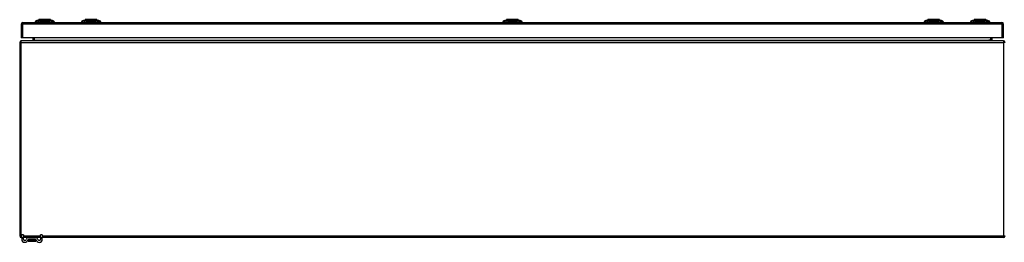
# Model space of a CAD drawing. Header units: inches. Extents: x 25 to 627, y 68 to 295.
# Tile 9 of 28: x 25 to 85, y 273 to 287. Entities that reach past the tile are written whole.
import ezdxf

# ---------------------------------------------------------------- set-up
doc = ezdxf.new("R2010")
doc.units = ezdxf.units.IN
doc.header["$MEASUREMENT"] = 0
doc.layers.add('Visible Edges(ANSI)', color=7, linetype='Continuous', lineweight=25)
doc.layers.add('Visible Tangent Edges(ANSI)', color=7, linetype='Continuous', lineweight=25)

msp = doc.modelspace()

# ---------------------------------------------------------------- linework, layer by layer
at = {"layer": 'Visible Edges(ANSI)'}
for p, q in [((25.189, 286.571), (84.794, 286.571)), ((25.991, 286.587), (25.923, 286.587)), ((25.991, 286.587), (26.102, 286.587)), ((25.997, 286.679), (26.157, 286.741)), ((26.925, 286.587), (26.102, 286.587)), ((26.871, 286.741), (27.03, 286.679)), ((26.925, 286.587), (27.036, 286.587)), ((27.104, 286.587), (27.036, 286.587)), ((28.817, 286.587), (28.749, 286.587)), ((28.817, 286.587), (28.928, 286.587)), ((28.823, 286.679), (28.983, 286.741)), ((29.751, 286.587), (28.928, 286.587)), ((29.696, 286.741), (29.856, 286.679)), ((29.751, 286.587), (29.862, 286.587)), ((29.93, 286.587), (29.862, 286.587)), ((54.469, 286.587), (54.401, 286.587)), ((54.469, 286.587), (54.579, 286.587)), ((54.475, 286.679), (54.634, 286.741)), ((55.403, 286.587), (54.579, 286.587)), ((55.348, 286.741), (55.508, 286.679)), ((55.403, 286.587), (55.514, 286.587)), ((55.582, 286.587), (55.514, 286.587)), ((80.12, 286.587), (80.052, 286.587)), ((80.12, 286.587), (80.231, 286.587)), ((80.126, 286.679), (80.286, 286.741)), ((81.054, 286.587), (80.231, 286.587)), ((80.999, 286.741), (81.159, 286.679)), ((81.054, 286.587), (81.165, 286.587)), ((81.233, 286.587), (81.165, 286.587)), ((82.946, 286.587), (82.878, 286.587)), ((82.946, 286.587), (83.057, 286.587)), ((82.952, 286.679), (83.112, 286.741)), ((83.88, 286.587), (83.057, 286.587)), ((83.826, 286.741), (83.985, 286.679)), ((83.88, 286.587), (83.991, 286.587)), ((84.059, 286.587), (83.991, 286.587)), ((25.09, 286.472), (25.09, 285.637)), ((84.893, 285.637), (84.893, 286.472)), ((25.189, 285.637), (25.09, 285.637)), ((84.892, 285.452), (25.09, 285.452)), ((84.794, 285.637), (25.189, 285.637)), ((25.789, 285.637), (25.789, 285.483)), ((84.193, 285.483), (84.193, 285.637)), ((84.893, 285.637), (84.794, 285.637)), ((24.991, 285.353), (24.991, 273.551)), ((25.116, 273.452), (25.09, 273.452)), ((25.116, 273.453), (25.116, 273.609)), ((25.221, 273.609), (25.116, 273.609)), ((25.116, 273.453), (25.116, 273.347)), ((25.221, 273.609), (25.221, 273.453)), ((25.221, 273.347), (25.221, 273.453)), ((25.52, 273.452), (25.221, 273.452)), ((25.962, 273.452), (25.52, 273.452)), ((26.261, 273.452), (25.962, 273.452)), ((26.366, 273.609), (26.261, 273.609)), ((26.261, 273.453), (26.261, 273.609)), ((26.261, 273.453), (26.261, 273.347)), ((26.366, 273.609), (26.366, 273.453)), ((26.366, 273.347), (26.366, 273.453)), ((84.892, 273.452), (26.366, 273.452)), ((25.505, 273.339), (25.505, 273.249)), ((25.505, 273.249), (25.505, 273.248)), ((25.962, 273.347), (25.52, 273.347)), ((25.525, 273.229), (25.958, 273.229)), ((25.977, 273.249), (25.977, 273.339)), ((25.977, 273.248), (25.977, 273.249))]:
    msp.add_line(p, q, dxfattribs=at)
at = {"layer": 'Visible Edges(ANSI)', "flags": 128}
for points in [[(26.869, 286.742), (26.868, 286.742), (26.867, 286.742), (26.865, 286.742), (26.862, 286.742), (26.858, 286.742), (26.853, 286.742), (26.848, 286.742), (26.842, 286.742), (26.835, 286.742), (26.827, 286.742), (26.818, 286.742), (26.809, 286.742), (26.799, 286.742), (26.788, 286.742), (26.777, 286.742), (26.765, 286.742), (26.752, 286.742), (26.739, 286.742), (26.725, 286.742), (26.711, 286.742), (26.696, 286.742), (26.681, 286.742), (26.666, 286.742), (26.65, 286.742), (26.633, 286.742), (26.617, 286.742), (26.6, 286.742), (26.583, 286.742), (26.566, 286.742), (26.548, 286.742), (26.531, 286.742), (26.514, 286.742), (26.496, 286.742), (26.479, 286.742), (26.461, 286.742), (26.444, 286.742), (26.427, 286.742), (26.41, 286.742), (26.394, 286.742), (26.377, 286.742), (26.361, 286.742), (26.346, 286.742), (26.331, 286.742), (26.316, 286.742), (26.302, 286.742), (26.288, 286.742), (26.275, 286.742), (26.262, 286.742), (26.25, 286.742), (26.239, 286.742), (26.228, 286.742), (26.218, 286.742), (26.209, 286.742), (26.2, 286.742), (26.192, 286.742), (26.185, 286.742), (26.179, 286.742), (26.174, 286.742), (26.169, 286.742), (26.165, 286.742), (26.162, 286.742), (26.16, 286.742), (26.159, 286.742), (26.159, 286.742)], [(29.695, 286.742), (29.694, 286.742), (29.693, 286.742), (29.691, 286.742), (29.688, 286.742), (29.684, 286.742), (29.679, 286.742), (29.674, 286.742), (29.668, 286.742), (29.661, 286.742), (29.653, 286.742), (29.644, 286.742), (29.635, 286.742), (29.625, 286.742), (29.614, 286.742), (29.603, 286.742), (29.591, 286.742), (29.578, 286.742), (29.565, 286.742), (29.551, 286.742), (29.537, 286.742), (29.522, 286.742), (29.507, 286.742), (29.492, 286.742), (29.476, 286.742), (29.46, 286.742), (29.443, 286.742), (29.426, 286.742), (29.409, 286.742), (29.392, 286.742), (29.375, 286.742), (29.357, 286.742), (29.34, 286.742), (29.323, 286.742), (29.305, 286.742), (29.288, 286.742), (29.271, 286.742), (29.253, 286.742), (29.237, 286.742), (29.22, 286.742), (29.204, 286.742), (29.188, 286.742), (29.172, 286.742), (29.157, 286.742), (29.142, 286.742), (29.128, 286.742), (29.114, 286.742), (29.101, 286.742), (29.088, 286.742), (29.076, 286.742), (29.065, 286.742), (29.054, 286.742), (29.044, 286.742), (29.035, 286.742), (29.026, 286.742), (29.019, 286.742), (29.012, 286.742), (29.005, 286.742), (29, 286.742), (28.995, 286.742), (28.991, 286.742), (28.988, 286.742), (28.986, 286.742), (28.985, 286.742), (28.985, 286.742)], [(55.346, 286.742), (55.346, 286.742), (55.345, 286.742), (55.342, 286.742), (55.339, 286.742), (55.336, 286.742), (55.331, 286.742), (55.326, 286.742), (55.319, 286.742), (55.312, 286.742), (55.304, 286.742), (55.296, 286.742), (55.286, 286.742), (55.276, 286.742), (55.266, 286.742), (55.254, 286.742), (55.242, 286.742), (55.23, 286.742), (55.217, 286.742), (55.203, 286.742), (55.189, 286.742), (55.174, 286.742), (55.159, 286.742), (55.143, 286.742), (55.127, 286.742), (55.111, 286.742), (55.095, 286.742), (55.078, 286.742), (55.061, 286.742), (55.043, 286.742), (55.026, 286.742), (55.009, 286.742), (54.991, 286.742), (54.974, 286.742), (54.957, 286.742), (54.939, 286.742), (54.922, 286.742), (54.905, 286.742), (54.888, 286.742), (54.872, 286.742), (54.855, 286.742), (54.839, 286.742), (54.824, 286.742), (54.809, 286.742), (54.794, 286.742), (54.779, 286.742), (54.766, 286.742), (54.752, 286.742), (54.74, 286.742), (54.728, 286.742), (54.717, 286.742), (54.706, 286.742), (54.696, 286.742), (54.687, 286.742), (54.678, 286.742), (54.67, 286.742), (54.663, 286.742), (54.657, 286.742), (54.651, 286.742), (54.647, 286.742), (54.643, 286.742), (54.64, 286.742), (54.638, 286.742), (54.636, 286.742), (54.636, 286.742)], [(80.998, 286.742), (80.997, 286.742), (80.996, 286.742), (80.994, 286.742), (80.991, 286.742), (80.987, 286.742), (80.982, 286.742), (80.977, 286.742), (80.971, 286.742), (80.964, 286.742), (80.956, 286.742), (80.947, 286.742), (80.938, 286.742), (80.928, 286.742), (80.917, 286.742), (80.906, 286.742), (80.894, 286.742), (80.881, 286.742), (80.868, 286.742), (80.854, 286.742), (80.84, 286.742), (80.825, 286.742), (80.81, 286.742), (80.795, 286.742), (80.779, 286.742), (80.763, 286.742), (80.746, 286.742), (80.729, 286.742), (80.712, 286.742), (80.695, 286.742), (80.678, 286.742), (80.66, 286.742), (80.643, 286.742), (80.626, 286.742), (80.608, 286.742), (80.591, 286.742), (80.574, 286.742), (80.556, 286.742), (80.54, 286.742), (80.523, 286.742), (80.507, 286.742), (80.491, 286.742), (80.475, 286.742), (80.46, 286.742), (80.445, 286.742), (80.431, 286.742), (80.417, 286.742), (80.404, 286.742), (80.391, 286.742), (80.379, 286.742), (80.368, 286.742), (80.357, 286.742), (80.347, 286.742), (80.338, 286.742), (80.329, 286.742), (80.322, 286.742), (80.315, 286.742), (80.308, 286.742), (80.303, 286.742), (80.298, 286.742), (80.294, 286.742), (80.291, 286.742), (80.289, 286.742), (80.288, 286.742), (80.288, 286.742)], [(83.824, 286.742), (83.823, 286.742), (83.822, 286.742), (83.82, 286.742), (83.817, 286.742), (83.813, 286.742), (83.808, 286.742), (83.803, 286.742), (83.797, 286.742), (83.79, 286.742), (83.782, 286.742), (83.773, 286.742), (83.764, 286.742), (83.754, 286.742), (83.743, 286.742), (83.732, 286.742), (83.72, 286.742), (83.707, 286.742), (83.694, 286.742), (83.68, 286.742), (83.666, 286.742), (83.651, 286.742), (83.636, 286.742), (83.62, 286.742), (83.604, 286.742), (83.588, 286.742), (83.571, 286.742), (83.555, 286.742), (83.538, 286.742), (83.521, 286.742), (83.503, 286.742), (83.486, 286.742), (83.468, 286.742), (83.451, 286.742), (83.433, 286.742), (83.416, 286.742), (83.399, 286.742), (83.382, 286.742), (83.365, 286.742), (83.349, 286.742), (83.332, 286.742), (83.316, 286.742), (83.301, 286.742), (83.285, 286.742), (83.271, 286.742), (83.257, 286.742), (83.243, 286.742), (83.23, 286.742), (83.217, 286.742), (83.205, 286.742), (83.194, 286.742), (83.183, 286.742), (83.173, 286.742), (83.164, 286.742), (83.155, 286.742), (83.148, 286.742), (83.141, 286.742), (83.134, 286.742), (83.129, 286.742), (83.124, 286.742), (83.12, 286.742), (83.117, 286.742), (83.115, 286.742), (83.114, 286.742), (83.114, 286.742)]]:
    msp.add_lwpolyline(points, dxfattribs=at)
at = {"layer": 'Visible Edges(ANSI)'}
for centre, radius, start, end in [((25.189, 286.472), 0.099, 90, 180), ((26.04, 286.569), 0.118, 111.25051, 171.39905), ((25.982, 286.595), 0.0394, 191.53696, 216.8699), ((26.159, 286.737), 0.00492, 90.20877, 111.25051), ((26.869, 286.737), 0.00492, 68.74949, 89.79123), ((26.987, 286.569), 0.118, 8.60095, 68.74949), ((27.045, 286.595), 0.0394, 323.1301, 348.46304), ((28.866, 286.569), 0.118, 111.25051, 171.39905), ((28.808, 286.595), 0.0394, 191.53696, 216.8699), ((28.985, 286.737), 0.00492, 90.20877, 111.25051), ((29.695, 286.737), 0.00492, 68.74949, 89.79123), ((29.813, 286.569), 0.118, 8.60095, 68.74949), ((29.871, 286.595), 0.0394, 323.1301, 348.46304), ((54.517, 286.569), 0.118, 111.25051, 171.39905), ((54.46, 286.595), 0.0394, 191.53696, 216.8699), ((54.636, 286.737), 0.00492, 90.20877, 111.25051), ((55.346, 286.737), 0.00492, 68.74949, 89.79123), ((55.465, 286.569), 0.118, 8.60095, 68.74949), ((55.523, 286.595), 0.0394, 323.1301, 348.46304), ((80.169, 286.569), 0.118, 111.25051, 171.39905), ((80.111, 286.595), 0.0394, 191.53696, 216.8699), ((80.288, 286.737), 0.00492, 90.20877, 111.25051), ((80.998, 286.737), 0.00492, 68.74949, 89.79123), ((81.116, 286.569), 0.118, 8.60095, 68.74949), ((81.174, 286.595), 0.0394, 323.1301, 348.46304), ((82.995, 286.569), 0.118, 111.25051, 171.39905), ((82.937, 286.595), 0.0394, 191.53696, 216.8699), ((83.114, 286.737), 0.00492, 90.20877, 111.25051), ((83.824, 286.737), 0.00492, 68.74949, 89.79123), ((83.942, 286.569), 0.118, 8.60095, 68.74949), ((84, 286.595), 0.0394, 323.1301, 348.46304), ((84.794, 286.472), 0.099, 0, 90), ((25.09, 285.353), 0.099, 90, 180), ((25.758, 285.483), 0.031, 270, 0), ((84.224, 285.483), 0.031, 180, 270), ((84.892, 285.353), 0.099, 0, 90), ((25.09, 273.551), 0.099, 180, 270), ((25.52, 273.316), 0.136, 90, 171.84356), ((25.962, 273.316), 0.136, 8.15644, 90), ((84.892, 273.551), 0.099, 270, 0), ((25.304, 273.347), 0.187, 180, 351.84356), ((25.304, 273.347), 0.0825, 180, 351.84356), ((25.52, 273.316), 0.031, 90, 171.84356), ((25.513, 273.339), 0.00787, 141.87113, 180), ((25.525, 273.248), 0.0197, 180, 270), ((25.958, 273.248), 0.0197, 270, 0), ((25.962, 273.316), 0.031, 8.15644, 90), ((25.969, 273.339), 0.00787, 0, 38.12887), ((26.179, 273.347), 0.188, 188.15644, 0), ((26.179, 273.347), 0.0825, 188.15644, 0)]:
    msp.add_arc(centre, radius, start, end, dxfattribs=at)
at = {"layer": 'Visible Tangent Edges(ANSI)'}
for p, q in [((25.189, 286.472), (25.189, 286.571)), ((25.997, 286.679), (26.157, 286.741)), ((29.34, 286.742), (29.34, 286.741)), ((29.34, 286.679), (29.34, 286.741)), ((54.991, 286.742), (54.991, 286.741)), ((54.991, 286.679), (54.991, 286.741)), ((80.643, 286.742), (80.643, 286.741)), ((80.643, 286.679), (80.643, 286.741)), ((83.985, 286.679), (83.826, 286.741)), ((84.794, 286.571), (84.794, 286.472)), ((25.189, 286.472), (25.09, 286.472)), ((25.189, 285.637), (25.189, 286.472)), ((84.794, 286.472), (25.189, 286.472)), ((84.893, 286.472), (84.794, 286.472)), ((84.794, 286.472), (84.794, 285.637)), ((25.09, 285.353), (25.09, 285.452)), ((25.789, 285.483), (25.888, 285.483)), ((25.888, 285.483), (25.888, 285.637)), ((25.888, 285.483), (25.888, 285.452)), ((25.888, 285.483), (83.993, 285.483)), ((84.094, 285.483), (83.993, 285.483)), ((84.094, 285.637), (84.094, 285.483)), ((84.094, 285.483), (84.094, 285.452)), ((84.094, 285.483), (84.193, 285.483)), ((84.892, 285.452), (84.892, 285.353)), ((25.09, 285.353), (24.991, 285.353)), ((25.09, 273.551), (25.09, 285.353)), ((25.09, 285.353), (84.892, 285.353)), ((84.892, 285.353), (84.892, 273.551)), ((84.991, 285.353), (84.892, 285.353)), ((24.991, 273.551), (25.09, 273.551)), ((25.09, 273.452), (25.09, 273.551)), ((25.09, 273.551), (25.116, 273.551)), ((25.116, 273.453), (25.221, 273.453)), ((25.221, 273.551), (26.261, 273.551)), ((26.261, 273.453), (26.366, 273.453)), ((26.366, 273.551), (84.892, 273.551)), ((84.892, 273.551), (84.991, 273.551)), ((84.892, 273.551), (84.892, 273.452)), ((25.636, 273.339), (25.505, 273.339)), ((25.846, 273.339), (25.636, 273.339)), ((25.636, 273.276), (25.636, 273.339)), ((25.636, 273.276), (25.846, 273.276)), ((25.844, 273.262), (25.638, 273.262)), ((25.977, 273.339), (25.846, 273.339)), ((25.846, 273.339), (25.846, 273.276))]:
    msp.add_line(p, q, dxfattribs=at)
at = {"layer": 'Visible Tangent Edges(ANSI)', "flags": 128}
for points in [[(26.074, 286.681), (26.065, 286.681), (26.06, 286.681), (26.055, 286.681), (26.049, 286.681), (26.044, 286.681), (26.04, 286.68), (26.035, 286.68), (26.031, 286.68), (26.027, 286.68), (26.023, 286.68), (26.02, 286.68), (26.016, 286.68), (26.013, 286.68), (26.011, 286.68), (26.008, 286.68), (26.006, 286.68), (26.004, 286.68), (26.002, 286.68), (26, 286.679), (25.999, 286.679), (25.998, 286.679), (25.998, 286.679), (25.997, 286.679), (25.997, 286.679)], [(26.095, 286.681), (26.094, 286.681), (26.093, 286.681), (26.092, 286.681), (26.091, 286.681), (26.09, 286.681), (26.089, 286.681), (26.088, 286.681), (26.087, 286.681), (26.086, 286.681), (26.085, 286.681), (26.084, 286.681), (26.083, 286.681), (26.082, 286.681), (26.081, 286.681), (26.08, 286.681), (26.08, 286.681), (26.079, 286.681), (26.078, 286.681), (26.077, 286.681), (26.076, 286.681), (26.076, 286.681), (26.075, 286.681), (26.074, 286.681), (26.074, 286.681)], [(26.125, 286.681), (26.124, 286.681), (26.122, 286.681), (26.121, 286.681), (26.12, 286.681), (26.118, 286.681), (26.117, 286.681), (26.116, 286.681), (26.114, 286.681), (26.113, 286.681), (26.112, 286.681), (26.11, 286.681), (26.109, 286.681), (26.108, 286.681), (26.107, 286.681), (26.105, 286.681), (26.104, 286.681), (26.103, 286.681), (26.102, 286.681), (26.101, 286.681), (26.099, 286.681), (26.098, 286.681), (26.097, 286.681), (26.096, 286.681), (26.095, 286.681)], [(26.902, 286.681), (26.869, 286.681), (26.838, 286.681), (26.806, 286.68), (26.775, 286.68), (26.743, 286.68), (26.71, 286.68), (26.678, 286.68), (26.645, 286.68), (26.613, 286.68), (26.58, 286.679), (26.547, 286.679), (26.514, 286.679), (26.481, 286.679), (26.448, 286.679), (26.415, 286.68), (26.382, 286.68), (26.35, 286.68), (26.317, 286.68), (26.285, 286.68), (26.253, 286.68), (26.221, 286.68), (26.19, 286.681), (26.159, 286.681), (26.125, 286.681)], [(26.157, 286.741), (26.157, 286.741), (26.157, 286.741), (26.158, 286.741), (26.159, 286.741), (26.16, 286.741), (26.162, 286.741), (26.164, 286.741), (26.166, 286.742), (26.169, 286.742), (26.172, 286.742), (26.175, 286.742), (26.178, 286.742), (26.182, 286.742), (26.186, 286.742), (26.19, 286.742), (26.194, 286.742), (26.199, 286.742), (26.204, 286.742), (26.209, 286.742), (26.215, 286.742), (26.22, 286.742), (26.226, 286.742), (26.233, 286.742), (26.239, 286.742)], [(26.239, 286.742), (26.241, 286.742), (26.243, 286.742), (26.244, 286.742), (26.246, 286.742), (26.248, 286.742), (26.25, 286.742), (26.252, 286.742), (26.254, 286.742), (26.256, 286.742), (26.258, 286.742), (26.26, 286.742), (26.261, 286.742), (26.263, 286.742), (26.265, 286.742), (26.267, 286.742), (26.269, 286.742), (26.271, 286.742), (26.274, 286.742), (26.276, 286.742), (26.278, 286.742), (26.28, 286.742), (26.282, 286.742), (26.284, 286.742), (26.286, 286.742)], [(26.286, 286.742), (26.302, 286.742), (26.319, 286.742), (26.337, 286.742), (26.355, 286.742), (26.374, 286.742), (26.393, 286.742), (26.412, 286.742), (26.432, 286.742), (26.452, 286.741), (26.472, 286.741), (26.493, 286.741), (26.514, 286.741), (26.534, 286.741), (26.555, 286.741), (26.575, 286.741), (26.595, 286.742), (26.615, 286.742), (26.635, 286.742), (26.654, 286.742), (26.673, 286.742), (26.691, 286.742), (26.708, 286.742), (26.725, 286.742), (26.741, 286.742)], [(26.741, 286.742), (26.743, 286.742), (26.745, 286.742), (26.748, 286.742), (26.75, 286.742), (26.752, 286.742), (26.754, 286.742), (26.756, 286.742), (26.758, 286.742), (26.76, 286.742), (26.762, 286.742), (26.764, 286.742), (26.766, 286.742), (26.768, 286.742), (26.77, 286.742), (26.772, 286.742), (26.774, 286.742), (26.775, 286.742), (26.777, 286.742), (26.779, 286.742), (26.781, 286.742), (26.783, 286.742), (26.785, 286.742), (26.786, 286.742), (26.788, 286.742)], [(26.788, 286.742), (26.795, 286.742), (26.801, 286.742), (26.807, 286.742), (26.813, 286.742), (26.818, 286.742), (26.823, 286.742), (26.828, 286.742), (26.833, 286.742), (26.838, 286.742), (26.842, 286.742), (26.846, 286.742), (26.849, 286.742), (26.853, 286.742), (26.856, 286.742), (26.859, 286.742), (26.861, 286.742), (26.863, 286.741), (26.865, 286.741), (26.867, 286.741), (26.868, 286.741), (26.869, 286.741), (26.87, 286.741), (26.87, 286.741), (26.871, 286.741)], [(26.954, 286.681), (26.952, 286.681), (26.951, 286.681), (26.949, 286.681), (26.948, 286.681), (26.946, 286.681), (26.944, 286.681), (26.942, 286.681), (26.941, 286.681), (26.939, 286.681), (26.937, 286.681), (26.935, 286.681), (26.932, 286.681), (26.93, 286.681), (26.928, 286.681), (26.926, 286.681), (26.923, 286.681), (26.921, 286.681), (26.918, 286.681), (26.916, 286.681), (26.913, 286.681), (26.91, 286.681), (26.908, 286.681), (26.905, 286.681), (26.902, 286.681)], [(27.03, 286.679), (27.03, 286.679), (27.03, 286.679), (27.029, 286.679), (27.028, 286.679), (27.027, 286.679), (27.025, 286.68), (27.024, 286.68), (27.022, 286.68), (27.019, 286.68), (27.017, 286.68), (27.014, 286.68), (27.011, 286.68), (27.008, 286.68), (27.004, 286.68), (27, 286.68), (26.996, 286.68), (26.992, 286.68), (26.987, 286.68), (26.983, 286.681), (26.978, 286.681), (26.973, 286.681), (26.967, 286.681), (26.962, 286.681), (26.954, 286.681)], [(28.9, 286.681), (28.891, 286.681), (28.886, 286.681), (28.881, 286.681), (28.875, 286.681), (28.87, 286.681), (28.866, 286.68), (28.861, 286.68), (28.857, 286.68), (28.853, 286.68), (28.849, 286.68), (28.846, 286.68), (28.842, 286.68), (28.839, 286.68), (28.837, 286.68), (28.834, 286.68), (28.832, 286.68), (28.83, 286.68), (28.828, 286.68), (28.826, 286.679), (28.825, 286.679), (28.824, 286.679), (28.824, 286.679), (28.823, 286.679), (28.823, 286.679)], [(28.951, 286.681), (28.948, 286.681), (28.946, 286.681), (28.943, 286.681), (28.94, 286.681), (28.938, 286.681), (28.935, 286.681), (28.933, 286.681), (28.93, 286.681), (28.928, 286.681), (28.925, 286.681), (28.923, 286.681), (28.921, 286.681), (28.919, 286.681), (28.917, 286.681), (28.915, 286.681), (28.913, 286.681), (28.911, 286.681), (28.909, 286.681), (28.907, 286.681), (28.906, 286.681), (28.904, 286.681), (28.902, 286.681), (28.901, 286.681), (28.9, 286.681)], [(29.34, 286.679), (29.323, 286.679), (29.307, 286.679), (29.29, 286.679), (29.274, 286.679), (29.257, 286.679), (29.241, 286.68), (29.224, 286.68), (29.208, 286.68), (29.192, 286.68), (29.175, 286.68), (29.159, 286.68), (29.143, 286.68), (29.127, 286.68), (29.111, 286.68), (29.095, 286.68), (29.079, 286.68), (29.063, 286.68), (29.047, 286.68), (29.031, 286.681), (29.016, 286.681), (29, 286.681), (28.985, 286.681), (28.969, 286.681), (28.951, 286.681)], [(28.983, 286.741), (28.983, 286.741), (28.983, 286.741), (28.984, 286.741), (28.985, 286.741), (28.986, 286.741), (28.988, 286.741), (28.99, 286.741), (28.992, 286.742), (28.995, 286.742), (28.998, 286.742), (29.001, 286.742), (29.004, 286.742), (29.008, 286.742), (29.012, 286.742), (29.016, 286.742), (29.02, 286.742), (29.025, 286.742), (29.03, 286.742), (29.035, 286.742), (29.041, 286.742), (29.046, 286.742), (29.052, 286.742), (29.059, 286.742), (29.065, 286.742)], [(29.065, 286.742), (29.067, 286.742), (29.069, 286.742), (29.07, 286.742), (29.072, 286.742), (29.074, 286.742), (29.076, 286.742), (29.078, 286.742), (29.08, 286.742), (29.082, 286.742), (29.084, 286.742), (29.085, 286.742), (29.087, 286.742), (29.089, 286.742), (29.091, 286.742), (29.093, 286.742), (29.095, 286.742), (29.097, 286.742), (29.099, 286.742), (29.102, 286.742), (29.104, 286.742), (29.106, 286.742), (29.108, 286.742), (29.11, 286.742), (29.112, 286.742)], [(29.112, 286.742), (29.12, 286.742), (29.128, 286.742), (29.137, 286.742), (29.145, 286.742), (29.154, 286.742), (29.163, 286.742), (29.172, 286.742), (29.181, 286.742), (29.19, 286.742), (29.2, 286.742), (29.209, 286.742), (29.219, 286.742), (29.228, 286.742), (29.238, 286.742), (29.248, 286.742), (29.258, 286.742), (29.268, 286.741), (29.278, 286.741), (29.288, 286.741), (29.299, 286.741), (29.309, 286.741), (29.319, 286.741), (29.329, 286.741), (29.34, 286.741)], [(29.34, 286.741), (29.35, 286.741), (29.36, 286.741), (29.37, 286.741), (29.381, 286.741), (29.391, 286.741), (29.401, 286.741), (29.411, 286.741), (29.421, 286.742), (29.431, 286.742), (29.441, 286.742), (29.451, 286.742), (29.461, 286.742), (29.47, 286.742), (29.48, 286.742), (29.489, 286.742), (29.498, 286.742), (29.508, 286.742), (29.517, 286.742), (29.525, 286.742), (29.534, 286.742), (29.543, 286.742), (29.551, 286.742), (29.559, 286.742), (29.567, 286.742)], [(29.728, 286.681), (29.71, 286.681), (29.695, 286.681), (29.679, 286.681), (29.664, 286.681), (29.648, 286.681), (29.632, 286.68), (29.616, 286.68), (29.601, 286.68), (29.585, 286.68), (29.569, 286.68), (29.552, 286.68), (29.536, 286.68), (29.52, 286.68), (29.504, 286.68), (29.488, 286.68), (29.471, 286.68), (29.455, 286.68), (29.438, 286.68), (29.422, 286.679), (29.406, 286.679), (29.389, 286.679), (29.373, 286.679), (29.356, 286.679), (29.34, 286.679)], [(29.567, 286.742), (29.569, 286.742), (29.571, 286.742), (29.574, 286.742), (29.576, 286.742), (29.578, 286.742), (29.58, 286.742), (29.582, 286.742), (29.584, 286.742), (29.586, 286.742), (29.588, 286.742), (29.59, 286.742), (29.592, 286.742), (29.594, 286.742), (29.596, 286.742), (29.598, 286.742), (29.6, 286.742), (29.601, 286.742), (29.603, 286.742), (29.605, 286.742), (29.607, 286.742), (29.609, 286.742), (29.611, 286.742), (29.612, 286.742), (29.614, 286.742)], [(29.614, 286.742), (29.621, 286.742), (29.627, 286.742), (29.633, 286.742), (29.639, 286.742), (29.644, 286.742), (29.649, 286.742), (29.654, 286.742), (29.659, 286.742), (29.663, 286.742), (29.668, 286.742), (29.672, 286.742), (29.675, 286.742), (29.679, 286.742), (29.682, 286.742), (29.684, 286.742), (29.687, 286.742), (29.689, 286.741), (29.691, 286.741), (29.693, 286.741), (29.694, 286.741), (29.695, 286.741), (29.696, 286.741), (29.696, 286.741), (29.696, 286.741)], [(29.758, 286.681), (29.757, 286.681), (29.756, 286.681), (29.755, 286.681), (29.754, 286.681), (29.753, 286.681), (29.752, 286.681), (29.75, 286.681), (29.749, 286.681), (29.748, 286.681), (29.747, 286.681), (29.746, 286.681), (29.744, 286.681), (29.743, 286.681), (29.742, 286.681), (29.74, 286.681), (29.739, 286.681), (29.738, 286.681), (29.736, 286.681), (29.735, 286.681), (29.734, 286.681), (29.732, 286.681), (29.731, 286.681), (29.73, 286.681), (29.728, 286.681)], [(29.78, 286.681), (29.779, 286.681), (29.778, 286.681), (29.777, 286.681), (29.777, 286.681), (29.776, 286.681), (29.775, 286.681), (29.774, 286.681), (29.774, 286.681), (29.773, 286.681), (29.772, 286.681), (29.771, 286.681), (29.77, 286.681), (29.769, 286.681), (29.768, 286.681), (29.768, 286.681), (29.767, 286.681), (29.766, 286.681), (29.765, 286.681), (29.764, 286.681), (29.763, 286.681), (29.762, 286.681), (29.761, 286.681), (29.759, 286.681), (29.758, 286.681)], [(29.856, 286.679), (29.856, 286.679), (29.856, 286.679), (29.855, 286.679), (29.854, 286.679), (29.853, 286.679), (29.851, 286.68), (29.85, 286.68), (29.848, 286.68), (29.845, 286.68), (29.843, 286.68), (29.84, 286.68), (29.837, 286.68), (29.834, 286.68), (29.83, 286.68), (29.826, 286.68), (29.822, 286.68), (29.818, 286.68), (29.813, 286.68), (29.809, 286.681), (29.804, 286.681), (29.799, 286.681), (29.793, 286.681), (29.788, 286.681), (29.78, 286.681)], [(54.551, 286.681), (54.543, 286.681), (54.537, 286.681), (54.532, 286.681), (54.527, 286.681), (54.522, 286.681), (54.517, 286.68), (54.513, 286.68), (54.509, 286.68), (54.504, 286.68), (54.501, 286.68), (54.497, 286.68), (54.494, 286.68), (54.491, 286.68), (54.488, 286.68), (54.485, 286.68), (54.483, 286.68), (54.481, 286.68), (54.479, 286.68), (54.478, 286.679), (54.477, 286.679), (54.476, 286.679), (54.475, 286.679), (54.475, 286.679), (54.475, 286.679)], [(54.603, 286.681), (54.6, 286.681), (54.597, 286.681), (54.594, 286.681), (54.592, 286.681), (54.589, 286.681), (54.587, 286.681), (54.584, 286.681), (54.582, 286.681), (54.579, 286.681), (54.577, 286.681), (54.575, 286.681), (54.572, 286.681), (54.57, 286.681), (54.568, 286.681), (54.566, 286.681), (54.564, 286.681), (54.562, 286.681), (54.561, 286.681), (54.559, 286.681), (54.557, 286.681), (54.556, 286.681), (54.554, 286.681), (54.553, 286.681), (54.551, 286.681)], [(54.991, 286.679), (54.975, 286.679), (54.958, 286.679), (54.942, 286.679), (54.925, 286.679), (54.909, 286.679), (54.892, 286.68), (54.876, 286.68), (54.859, 286.68), (54.843, 286.68), (54.827, 286.68), (54.811, 286.68), (54.794, 286.68), (54.778, 286.68), (54.762, 286.68), (54.746, 286.68), (54.73, 286.68), (54.714, 286.68), (54.699, 286.68), (54.683, 286.681), (54.667, 286.681), (54.652, 286.681), (54.636, 286.681), (54.621, 286.681), (54.603, 286.681)], [(54.634, 286.741), (54.634, 286.741), (54.635, 286.741), (54.636, 286.741), (54.637, 286.741), (54.638, 286.741), (54.64, 286.741), (54.642, 286.741), (54.644, 286.742), (54.646, 286.742), (54.649, 286.742), (54.652, 286.742), (54.656, 286.742), (54.659, 286.742), (54.663, 286.742), (54.667, 286.742), (54.672, 286.742), (54.676, 286.742), (54.681, 286.742), (54.687, 286.742), (54.692, 286.742), (54.698, 286.742), (54.704, 286.742), (54.71, 286.742), (54.717, 286.742)], [(54.717, 286.742), (54.718, 286.742), (54.72, 286.742), (54.722, 286.742), (54.724, 286.742), (54.726, 286.742), (54.727, 286.742), (54.729, 286.742), (54.731, 286.742), (54.733, 286.742), (54.735, 286.742), (54.737, 286.742), (54.739, 286.742), (54.741, 286.742), (54.743, 286.742), (54.745, 286.742), (54.747, 286.742), (54.749, 286.742), (54.751, 286.742), (54.753, 286.742), (54.755, 286.742), (54.757, 286.742), (54.759, 286.742), (54.761, 286.742), (54.764, 286.742)], [(54.764, 286.742), (54.772, 286.742), (54.78, 286.742), (54.788, 286.742), (54.797, 286.742), (54.805, 286.742), (54.814, 286.742), (54.823, 286.742), (54.832, 286.742), (54.842, 286.742), (54.851, 286.742), (54.861, 286.742), (54.87, 286.742), (54.88, 286.742), (54.89, 286.742), (54.9, 286.742), (54.91, 286.742), (54.92, 286.741), (54.93, 286.741), (54.94, 286.741), (54.95, 286.741), (54.96, 286.741), (54.971, 286.741), (54.981, 286.741), (54.991, 286.741)], [(54.991, 286.741), (55.001, 286.741), (55.012, 286.741), (55.022, 286.741), (55.032, 286.741), (55.042, 286.741), (55.053, 286.741), (55.063, 286.741), (55.073, 286.742), (55.083, 286.742), (55.093, 286.742), (55.102, 286.742), (55.112, 286.742), (55.122, 286.742), (55.131, 286.742), (55.141, 286.742), (55.15, 286.742), (55.159, 286.742), (55.168, 286.742), (55.177, 286.742), (55.186, 286.742), (55.194, 286.742), (55.203, 286.742), (55.211, 286.742), (55.219, 286.742)], [(55.38, 286.681), (55.362, 286.681), (55.346, 286.681), (55.331, 286.681), (55.315, 286.681), (55.299, 286.681), (55.284, 286.68), (55.268, 286.68), (55.252, 286.68), (55.236, 286.68), (55.22, 286.68), (55.204, 286.68), (55.188, 286.68), (55.172, 286.68), (55.155, 286.68), (55.139, 286.68), (55.123, 286.68), (55.106, 286.68), (55.09, 286.68), (55.074, 286.679), (55.057, 286.679), (55.041, 286.679), (55.024, 286.679), (55.008, 286.679), (54.991, 286.679)], [(55.219, 286.742), (55.221, 286.742), (55.223, 286.742), (55.225, 286.742), (55.227, 286.742), (55.229, 286.742), (55.231, 286.742), (55.233, 286.742), (55.235, 286.742), (55.237, 286.742), (55.239, 286.742), (55.241, 286.742), (55.243, 286.742), (55.245, 286.742), (55.247, 286.742), (55.249, 286.742), (55.251, 286.742), (55.253, 286.742), (55.255, 286.742), (55.257, 286.742), (55.259, 286.742), (55.26, 286.742), (55.262, 286.742), (55.264, 286.742), (55.266, 286.742)], [(55.266, 286.742), (55.272, 286.742), (55.278, 286.742), (55.284, 286.742), (55.29, 286.742), (55.296, 286.742), (55.301, 286.742), (55.306, 286.742), (55.31, 286.742), (55.315, 286.742), (55.319, 286.742), (55.323, 286.742), (55.327, 286.742), (55.33, 286.742), (55.333, 286.742), (55.336, 286.742), (55.338, 286.742), (55.341, 286.741), (55.343, 286.741), (55.344, 286.741), (55.346, 286.741), (55.347, 286.741), (55.347, 286.741), (55.348, 286.741), (55.348, 286.741)], [(55.41, 286.681), (55.409, 286.681), (55.408, 286.681), (55.407, 286.681), (55.405, 286.681), (55.404, 286.681), (55.403, 286.681), (55.402, 286.681), (55.401, 286.681), (55.399, 286.681), (55.398, 286.681), (55.397, 286.681), (55.396, 286.681), (55.394, 286.681), (55.393, 286.681), (55.392, 286.681), (55.391, 286.681), (55.389, 286.681), (55.388, 286.681), (55.387, 286.681), (55.385, 286.681), (55.384, 286.681), (55.383, 286.681), (55.381, 286.681), (55.38, 286.681)], [(55.431, 286.681), (55.43, 286.681), (55.43, 286.681), (55.429, 286.681), (55.428, 286.681), (55.428, 286.681), (55.427, 286.681), (55.426, 286.681), (55.425, 286.681), (55.424, 286.681), (55.424, 286.681), (55.423, 286.681), (55.422, 286.681), (55.421, 286.681), (55.42, 286.681), (55.419, 286.681), (55.418, 286.681), (55.417, 286.681), (55.416, 286.681), (55.415, 286.681), (55.414, 286.681), (55.413, 286.681), (55.412, 286.681), (55.411, 286.681), (55.41, 286.681)], [(55.508, 286.679), (55.508, 286.679), (55.507, 286.679), (55.506, 286.679), (55.506, 286.679), (55.504, 286.679), (55.503, 286.68), (55.501, 286.68), (55.499, 286.68), (55.497, 286.68), (55.494, 286.68), (55.491, 286.68), (55.488, 286.68), (55.485, 286.68), (55.482, 286.68), (55.478, 286.68), (55.474, 286.68), (55.469, 286.68), (55.465, 286.68), (55.46, 286.681), (55.455, 286.681), (55.45, 286.681), (55.445, 286.681), (55.439, 286.681), (55.431, 286.681)], [(80.203, 286.681), (80.194, 286.681), (80.189, 286.681), (80.184, 286.681), (80.178, 286.681), (80.173, 286.681), (80.169, 286.68), (80.164, 286.68), (80.16, 286.68), (80.156, 286.68), (80.152, 286.68), (80.149, 286.68), (80.145, 286.68), (80.142, 286.68), (80.14, 286.68), (80.137, 286.68), (80.135, 286.68), (80.133, 286.68), (80.131, 286.68), (80.129, 286.679), (80.128, 286.679), (80.127, 286.679), (80.127, 286.679), (80.126, 286.679), (80.126, 286.679)], [(80.254, 286.681), (80.251, 286.681), (80.249, 286.681), (80.246, 286.681), (80.243, 286.681), (80.241, 286.681), (80.238, 286.681), (80.236, 286.681), (80.233, 286.681), (80.231, 286.681), (80.228, 286.681), (80.226, 286.681), (80.224, 286.681), (80.222, 286.681), (80.22, 286.681), (80.218, 286.681), (80.216, 286.681), (80.214, 286.681), (80.212, 286.681), (80.21, 286.681), (80.209, 286.681), (80.207, 286.681), (80.205, 286.681), (80.204, 286.681), (80.203, 286.681)], [(80.643, 286.679), (80.626, 286.679), (80.61, 286.679), (80.593, 286.679), (80.577, 286.679), (80.56, 286.679), (80.544, 286.68), (80.527, 286.68), (80.511, 286.68), (80.495, 286.68), (80.478, 286.68), (80.462, 286.68), (80.446, 286.68), (80.43, 286.68), (80.414, 286.68), (80.398, 286.68), (80.382, 286.68), (80.366, 286.68), (80.35, 286.68), (80.334, 286.681), (80.319, 286.681), (80.303, 286.681), (80.288, 286.681), (80.272, 286.681), (80.254, 286.681)], [(80.286, 286.741), (80.286, 286.741), (80.286, 286.741), (80.287, 286.741), (80.288, 286.741), (80.289, 286.741), (80.291, 286.741), (80.293, 286.741), (80.295, 286.742), (80.298, 286.742), (80.301, 286.742), (80.304, 286.742), (80.307, 286.742), (80.311, 286.742), (80.315, 286.742), (80.319, 286.742), (80.323, 286.742), (80.328, 286.742), (80.333, 286.742), (80.338, 286.742), (80.344, 286.742), (80.349, 286.742), (80.355, 286.742), (80.362, 286.742), (80.368, 286.742)], [(80.368, 286.742), (80.37, 286.742), (80.372, 286.742), (80.373, 286.742), (80.375, 286.742), (80.377, 286.742), (80.379, 286.742), (80.381, 286.742), (80.383, 286.742), (80.385, 286.742), (80.387, 286.742), (80.388, 286.742), (80.39, 286.742), (80.392, 286.742), (80.394, 286.742), (80.396, 286.742), (80.398, 286.742), (80.4, 286.742), (80.402, 286.742), (80.405, 286.742), (80.407, 286.742), (80.409, 286.742), (80.411, 286.742), (80.413, 286.742), (80.415, 286.742)], [(80.415, 286.742), (80.423, 286.742), (80.431, 286.742), (80.44, 286.742), (80.448, 286.742), (80.457, 286.742), (80.466, 286.742), (80.475, 286.742), (80.484, 286.742), (80.493, 286.742), (80.503, 286.742), (80.512, 286.742), (80.522, 286.742), (80.531, 286.742), (80.541, 286.742), (80.551, 286.742), (80.561, 286.742), (80.571, 286.741), (80.581, 286.741), (80.591, 286.741), (80.602, 286.741), (80.612, 286.741), (80.622, 286.741), (80.632, 286.741), (80.643, 286.741)], [(80.643, 286.741), (80.653, 286.741), (80.663, 286.741), (80.673, 286.741), (80.684, 286.741), (80.694, 286.741), (80.704, 286.741), (80.714, 286.741), (80.724, 286.742), (80.734, 286.742), (80.744, 286.742), (80.754, 286.742), (80.764, 286.742), (80.773, 286.742), (80.783, 286.742), (80.792, 286.742), (80.801, 286.742), (80.811, 286.742), (80.82, 286.742), (80.828, 286.742), (80.837, 286.742), (80.846, 286.742), (80.854, 286.742), (80.862, 286.742), (80.87, 286.742)], [(81.031, 286.681), (81.013, 286.681), (80.998, 286.681), (80.982, 286.681), (80.967, 286.681), (80.951, 286.681), (80.935, 286.68), (80.919, 286.68), (80.904, 286.68), (80.888, 286.68), (80.872, 286.68), (80.855, 286.68), (80.839, 286.68), (80.823, 286.68), (80.807, 286.68), (80.791, 286.68), (80.774, 286.68), (80.758, 286.68), (80.741, 286.68), (80.725, 286.679), (80.709, 286.679), (80.692, 286.679), (80.676, 286.679), (80.659, 286.679), (80.643, 286.679)], [(80.87, 286.742), (80.872, 286.742), (80.874, 286.742), (80.877, 286.742), (80.879, 286.742), (80.881, 286.742), (80.883, 286.742), (80.885, 286.742), (80.887, 286.742), (80.889, 286.742), (80.891, 286.742), (80.893, 286.742), (80.895, 286.742), (80.897, 286.742), (80.899, 286.742), (80.901, 286.742), (80.903, 286.742), (80.904, 286.742), (80.906, 286.742), (80.908, 286.742), (80.91, 286.742), (80.912, 286.742), (80.914, 286.742), (80.915, 286.742), (80.917, 286.742)], [(80.917, 286.742), (80.924, 286.742), (80.93, 286.742), (80.936, 286.742), (80.942, 286.742), (80.947, 286.742), (80.952, 286.742), (80.957, 286.742), (80.962, 286.742), (80.966, 286.742), (80.971, 286.742), (80.975, 286.742), (80.978, 286.742), (80.982, 286.742), (80.985, 286.742), (80.987, 286.742), (80.99, 286.742), (80.992, 286.741), (80.994, 286.741), (80.996, 286.741), (80.997, 286.741), (80.998, 286.741), (80.999, 286.741), (80.999, 286.741), (80.999, 286.741)], [(81.061, 286.681), (81.06, 286.681), (81.059, 286.681), (81.058, 286.681), (81.057, 286.681), (81.056, 286.681), (81.055, 286.681), (81.053, 286.681), (81.052, 286.681), (81.051, 286.681), (81.05, 286.681), (81.049, 286.681), (81.047, 286.681), (81.046, 286.681), (81.045, 286.681), (81.043, 286.681), (81.042, 286.681), (81.041, 286.681), (81.039, 286.681), (81.038, 286.681), (81.037, 286.681), (81.035, 286.681), (81.034, 286.681), (81.033, 286.681), (81.031, 286.681)], [(81.083, 286.681), (81.082, 286.681), (81.081, 286.681), (81.08, 286.681), (81.08, 286.681), (81.079, 286.681), (81.078, 286.681), (81.077, 286.681), (81.077, 286.681), (81.076, 286.681), (81.075, 286.681), (81.074, 286.681), (81.073, 286.681), (81.072, 286.681), (81.071, 286.681), (81.071, 286.681), (81.07, 286.681), (81.069, 286.681), (81.068, 286.681), (81.067, 286.681), (81.066, 286.681), (81.065, 286.681), (81.064, 286.681), (81.062, 286.681), (81.061, 286.681)], [(81.159, 286.679), (81.159, 286.679), (81.159, 286.679), (81.158, 286.679), (81.157, 286.679), (81.156, 286.679), (81.154, 286.68), (81.153, 286.68), (81.151, 286.68), (81.148, 286.68), (81.146, 286.68), (81.143, 286.68), (81.14, 286.68), (81.137, 286.68), (81.133, 286.68), (81.129, 286.68), (81.125, 286.68), (81.121, 286.68), (81.116, 286.68), (81.112, 286.681), (81.107, 286.681), (81.102, 286.681), (81.096, 286.681), (81.091, 286.681), (81.083, 286.681)], [(83.029, 286.681), (83.02, 286.681), (83.015, 286.681), (83.01, 286.681), (83.004, 286.681), (82.999, 286.681), (82.995, 286.68), (82.99, 286.68), (82.986, 286.68), (82.982, 286.68), (82.978, 286.68), (82.975, 286.68), (82.971, 286.68), (82.968, 286.68), (82.966, 286.68), (82.963, 286.68), (82.961, 286.68), (82.959, 286.68), (82.957, 286.68), (82.955, 286.679), (82.954, 286.679), (82.953, 286.679), (82.953, 286.679), (82.952, 286.679), (82.952, 286.679)], [(83.08, 286.681), (83.077, 286.681), (83.075, 286.681), (83.072, 286.681), (83.069, 286.681), (83.067, 286.681), (83.064, 286.681), (83.062, 286.681), (83.059, 286.681), (83.057, 286.681), (83.054, 286.681), (83.052, 286.681), (83.05, 286.681), (83.048, 286.681), (83.046, 286.681), (83.044, 286.681), (83.042, 286.681), (83.04, 286.681), (83.038, 286.681), (83.036, 286.681), (83.035, 286.681), (83.033, 286.681), (83.031, 286.681), (83.03, 286.681), (83.029, 286.681)], [(83.857, 286.681), (83.824, 286.681), (83.793, 286.681), (83.761, 286.68), (83.729, 286.68), (83.697, 286.68), (83.665, 286.68), (83.633, 286.68), (83.6, 286.68), (83.567, 286.68), (83.534, 286.679), (83.501, 286.679), (83.468, 286.679), (83.435, 286.679), (83.402, 286.679), (83.37, 286.68), (83.337, 286.68), (83.304, 286.68), (83.272, 286.68), (83.24, 286.68), (83.208, 286.68), (83.176, 286.68), (83.145, 286.681), (83.114, 286.681), (83.08, 286.681)], [(83.112, 286.741), (83.112, 286.741), (83.112, 286.741), (83.113, 286.741), (83.114, 286.741), (83.115, 286.741), (83.117, 286.741), (83.119, 286.741), (83.121, 286.742), (83.124, 286.742), (83.127, 286.742), (83.13, 286.742), (83.133, 286.742), (83.137, 286.742), (83.141, 286.742), (83.145, 286.742), (83.149, 286.742), (83.154, 286.742), (83.159, 286.742), (83.164, 286.742), (83.17, 286.742), (83.175, 286.742), (83.181, 286.742), (83.188, 286.742), (83.194, 286.742)], [(83.194, 286.742), (83.196, 286.742), (83.198, 286.742), (83.199, 286.742), (83.201, 286.742), (83.203, 286.742), (83.205, 286.742), (83.207, 286.742), (83.209, 286.742), (83.211, 286.742), (83.213, 286.742), (83.214, 286.742), (83.216, 286.742), (83.218, 286.742), (83.22, 286.742), (83.222, 286.742), (83.224, 286.742), (83.226, 286.742), (83.228, 286.742), (83.231, 286.742), (83.233, 286.742), (83.235, 286.742), (83.237, 286.742), (83.239, 286.742), (83.241, 286.742)], [(83.241, 286.742), (83.257, 286.742), (83.274, 286.742), (83.292, 286.742), (83.31, 286.742), (83.329, 286.742), (83.348, 286.742), (83.367, 286.742), (83.387, 286.742), (83.407, 286.741), (83.427, 286.741), (83.448, 286.741), (83.469, 286.741), (83.489, 286.741), (83.51, 286.741), (83.53, 286.741), (83.55, 286.742), (83.57, 286.742), (83.59, 286.742), (83.609, 286.742), (83.628, 286.742), (83.646, 286.742), (83.663, 286.742), (83.68, 286.742), (83.696, 286.742)], [(83.696, 286.742), (83.698, 286.742), (83.7, 286.742), (83.703, 286.742), (83.705, 286.742), (83.707, 286.742), (83.709, 286.742), (83.711, 286.742), (83.713, 286.742), (83.715, 286.742), (83.717, 286.742), (83.719, 286.742), (83.721, 286.742), (83.723, 286.742), (83.725, 286.742), (83.727, 286.742), (83.728, 286.742), (83.73, 286.742), (83.732, 286.742), (83.734, 286.742), (83.736, 286.742), (83.738, 286.742), (83.74, 286.742), (83.741, 286.742), (83.743, 286.742)], [(83.743, 286.742), (83.75, 286.742), (83.756, 286.742), (83.762, 286.742), (83.768, 286.742), (83.773, 286.742), (83.778, 286.742), (83.783, 286.742), (83.788, 286.742), (83.793, 286.742), (83.797, 286.742), (83.801, 286.742), (83.804, 286.742), (83.808, 286.742), (83.811, 286.742), (83.814, 286.742), (83.816, 286.742), (83.818, 286.741), (83.82, 286.741), (83.822, 286.741), (83.823, 286.741), (83.824, 286.741), (83.825, 286.741), (83.825, 286.741), (83.826, 286.741)], [(83.909, 286.681), (83.907, 286.681), (83.906, 286.681), (83.904, 286.681), (83.903, 286.681), (83.901, 286.681), (83.899, 286.681), (83.897, 286.681), (83.896, 286.681), (83.894, 286.681), (83.892, 286.681), (83.89, 286.681), (83.887, 286.681), (83.885, 286.681), (83.883, 286.681), (83.881, 286.681), (83.878, 286.681), (83.876, 286.681), (83.873, 286.681), (83.871, 286.681), (83.868, 286.681), (83.865, 286.681), (83.863, 286.681), (83.86, 286.681), (83.857, 286.681)], [(83.985, 286.679), (83.985, 286.679), (83.985, 286.679), (83.984, 286.679), (83.983, 286.679), (83.982, 286.679), (83.98, 286.68), (83.979, 286.68), (83.977, 286.68), (83.974, 286.68), (83.972, 286.68), (83.969, 286.68), (83.966, 286.68), (83.963, 286.68), (83.959, 286.68), (83.955, 286.68), (83.951, 286.68), (83.947, 286.68), (83.942, 286.68), (83.938, 286.681), (83.933, 286.681), (83.928, 286.681), (83.922, 286.681), (83.917, 286.681), (83.909, 286.681)], [(25.636, 273.276), (25.627, 273.276), (25.617, 273.275), (25.608, 273.275), (25.6, 273.274), (25.591, 273.273), (25.583, 273.273), (25.575, 273.271), (25.567, 273.27), (25.56, 273.269), (25.553, 273.268), (25.547, 273.266), (25.541, 273.265), (25.535, 273.263), (25.53, 273.262), (25.526, 273.26), (25.521, 273.259), (25.518, 273.257), (25.514, 273.256), (25.511, 273.255), (25.509, 273.253), (25.507, 273.252), (25.506, 273.251), (25.505, 273.25), (25.505, 273.249)], [(25.522, 273.23), (25.521, 273.231), (25.521, 273.232), (25.522, 273.233), (25.523, 273.235), (25.525, 273.236), (25.527, 273.238), (25.53, 273.239), (25.533, 273.241), (25.536, 273.243), (25.54, 273.245), (25.545, 273.247), (25.55, 273.248), (25.555, 273.25), (25.561, 273.252), (25.567, 273.254), (25.574, 273.255), (25.581, 273.257), (25.588, 273.258), (25.596, 273.259), (25.604, 273.26), (25.612, 273.261), (25.62, 273.261), (25.629, 273.262), (25.638, 273.262)], [(25.525, 273.229), (25.524, 273.229), (25.524, 273.229), (25.524, 273.229), (25.524, 273.229), (25.524, 273.229), (25.524, 273.229), (25.524, 273.229), (25.524, 273.229), (25.524, 273.229), (25.524, 273.229), (25.523, 273.229), (25.523, 273.229), (25.523, 273.229), (25.523, 273.229), (25.523, 273.229), (25.523, 273.229), (25.523, 273.229), (25.523, 273.229), (25.522, 273.229), (25.522, 273.23), (25.522, 273.23), (25.522, 273.23), (25.522, 273.23), (25.522, 273.23)], [(25.844, 273.262), (25.853, 273.262), (25.862, 273.261), (25.87, 273.261), (25.878, 273.26), (25.886, 273.259), (25.894, 273.258), (25.901, 273.257), (25.908, 273.255), (25.915, 273.254), (25.921, 273.252), (25.927, 273.25), (25.932, 273.248), (25.937, 273.247), (25.942, 273.245), (25.946, 273.243), (25.95, 273.241), (25.953, 273.239), (25.955, 273.238), (25.957, 273.236), (25.959, 273.235), (25.96, 273.233), (25.961, 273.232), (25.961, 273.231), (25.96, 273.23)], [(25.977, 273.249), (25.977, 273.25), (25.976, 273.251), (25.975, 273.252), (25.973, 273.253), (25.971, 273.255), (25.968, 273.256), (25.965, 273.257), (25.961, 273.259), (25.957, 273.26), (25.952, 273.262), (25.947, 273.263), (25.941, 273.265), (25.935, 273.266), (25.929, 273.268), (25.922, 273.269), (25.915, 273.27), (25.907, 273.271), (25.899, 273.273), (25.891, 273.273), (25.883, 273.274), (25.874, 273.275), (25.865, 273.275), (25.856, 273.276), (25.846, 273.276)], [(25.96, 273.23), (25.96, 273.23), (25.96, 273.23), (25.96, 273.23), (25.96, 273.23), (25.96, 273.229), (25.96, 273.229), (25.96, 273.229), (25.959, 273.229), (25.959, 273.229), (25.959, 273.229), (25.959, 273.229), (25.959, 273.229), (25.959, 273.229), (25.959, 273.229), (25.959, 273.229), (25.959, 273.229), (25.958, 273.229), (25.958, 273.229), (25.958, 273.229), (25.958, 273.229), (25.958, 273.229), (25.958, 273.229), (25.958, 273.229), (25.958, 273.229)]]:
    msp.add_lwpolyline(points, dxfattribs=at)
at = {"layer": 'Visible Tangent Edges(ANSI)'}
for centre, start, end in [((26.159, 286.737), 90.20877, 111.25051), ((83.824, 286.737), 68.74949, 89.79123)]:
    msp.add_arc(centre, 0.00492, start, end, dxfattribs=at)
for centre, major_axis, ratio, start_param, end_param in [((26.101, 286.567), (0.016, 0.117), 0.948273, 0.391156, 1.528426), ((26.139, 286.567), (-0.005, 0.118), 0.314585, 0.249322, 1.386592), ((26.888, 286.567), (0.005, 0.118), 0.314585, 4.896593, 6.033863), ((26.926, 286.567), (-0.016, 0.117), 0.948273, 4.754759, 5.892029), ((28.927, 286.567), (0.016, 0.117), 0.948273, 0.391156, 1.528426), ((28.965, 286.567), (-0.005, 0.118), 0.314585, 0.249322, 1.386592), ((29.714, 286.567), (0.005, 0.118), 0.314585, 4.896593, 6.033863), ((29.752, 286.567), (-0.016, 0.117), 0.948273, 4.754759, 5.892029), ((54.579, 286.567), (0.016, 0.117), 0.948273, 0.391156, 1.528426), ((54.617, 286.567), (-0.005, 0.118), 0.314585, 0.249322, 1.386592), ((55.365, 286.567), (0.005, 0.118), 0.314585, 4.896593, 6.033863), ((55.403, 286.567), (-0.016, 0.117), 0.948273, 4.754759, 5.892029), ((80.23, 286.567), (0.016, 0.117), 0.948273, 0.391156, 1.528426), ((80.268, 286.567), (-0.005, 0.118), 0.314585, 0.249322, 1.386592), ((81.017, 286.567), (0.005, 0.118), 0.314585, 4.896593, 6.033863), ((81.055, 286.567), (-0.016, 0.117), 0.948273, 4.754759, 5.892029), ((83.056, 286.567), (0.016, 0.117), 0.948273, 0.391156, 1.528426), ((83.094, 286.567), (-0.005, 0.118), 0.314585, 0.249322, 1.386592), ((83.843, 286.567), (0.005, 0.118), 0.314585, 4.896593, 6.033863), ((83.881, 286.567), (-0.016, 0.117), 0.948273, 4.754759, 5.892029), ((25.525, 273.249), (-0.0197, 0), 0.9973, 0, 1.428968), ((25.639, 273.339), (0, 0.00787), 0.333333, 0, 1.570796), ((25.643, 273.276), (0, -0.0197), 0.333333, 4.712389, 5.50431), ((25.843, 273.339), (0, 0.00787), 0.333333, 4.712389, 6.283185), ((25.84, 273.276), (0, -0.0197), 0.333333, 0.778875, 1.570796), ((25.958, 273.249), (0.0197, 0), 0.9973, 4.854218, 6.283185)]:
    msp.add_ellipse(centre, major_axis=major_axis, ratio=ratio, start_param=start_param, end_param=end_param, dxfattribs=at)

doc.saveas('drawing.dxf')
